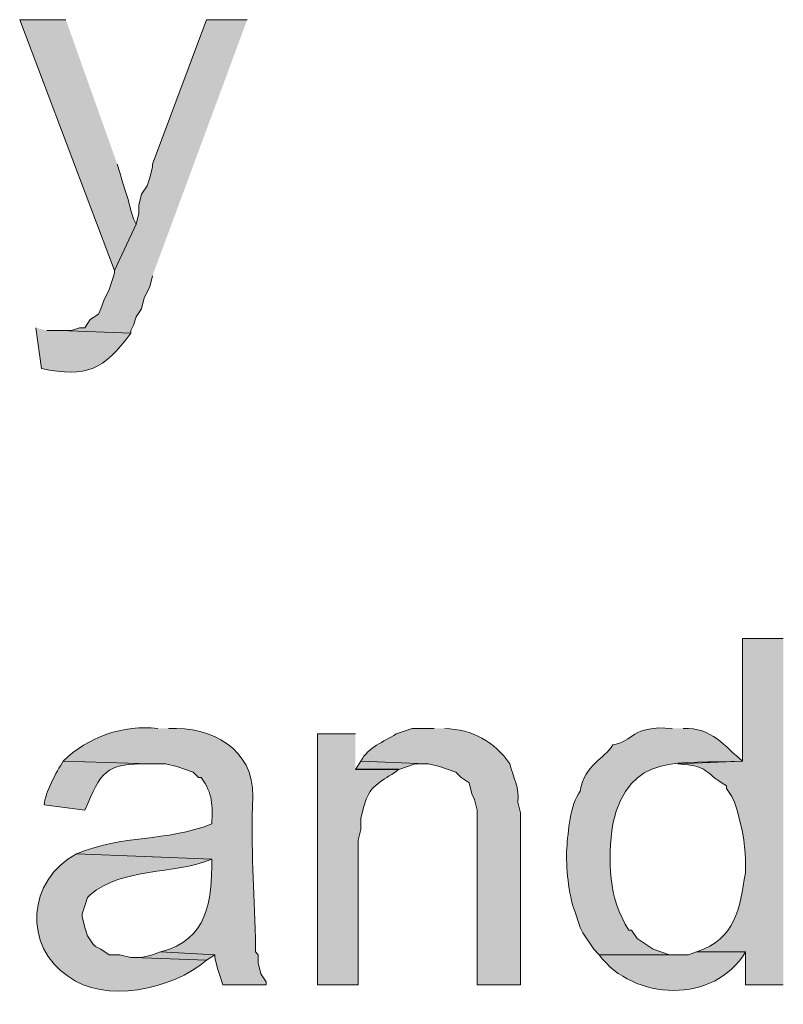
# Model space of a CAD drawing. Header units: inches. Extents: x 1352 to 2050, y -1711 to -1289.
# Tile 105 of 256: x 1873 to 1879, y -1602 to -1594. Entities that reach past the tile are written whole.
import ezdxf

# ---------------------------------------------------------------- set-up
doc = ezdxf.new("R2010")
doc.units = ezdxf.units.IN
doc.header["$MEASUREMENT"] = 0
doc.layers.add('图层 1', color=7, linetype='Continuous')

# ---------------------------------------------------------------- blocks, each defined once
blk = doc.blocks.new('block 13')
at = {"layer": '图层 1', "true_color": 0x221814}
for points in [[(1873.148, -1594.0763), (1872.7901, -1594.0763), (1873.5263, -1596.0239), (1873.6944, -1595.6638), (1873.6734, -1595.6215), (1873.6531, -1595.5581), (1873.6317, -1595.4733), (1873.6107, -1595.4099), (1873.5897, -1595.3465), (1873.568, -1595.2618), (1873.5477, -1595.1984)], [(1874.5564, -1594.0763), (1874.2405, -1594.0763), (1873.8205, -1595.1984), (1873.8205, -1595.2194), (1873.7995, -1595.3038), (1873.7785, -1595.3676), (1873.7368, -1595.431), (1873.7158, -1595.5157), (1873.7158, -1595.5791), (1873.6951, -1595.6638), (1873.5263, -1596.0239), (1873.5263, -1596.0449), (1873.5056, -1596.1083), (1873.4843, -1596.1713), (1873.4422, -1596.2567), (1873.4209, -1596.3201), (1873.4009, -1596.3622), (1873.3368, -1596.4049), (1873.2948, -1596.4683), (1873.2534, -1596.4683), (1873.1901, -1596.4893), (1873.106, -1596.4893), (1873.6524, -1596.5103), (1873.6524, -1596.4893), (1873.6737, -1596.4469), (1873.6951, -1596.3835), (1873.7368, -1596.3201), (1873.7575, -1596.2354), (1873.7995, -1596.1506), (1873.8205, -1596.0659)], [(1875.439, -1599.8338), (1875.397, -1599.8975), (1875.7332, -1599.8975), (1875.8597, -1599.8548), (1875.9441, -1599.8548)], [(1873.8839, -1601.3152), (1873.8202, -1601.3369), (1873.7364, -1601.3576), (1873.6734, -1601.3576), (1874.2412, -1601.3789), (1874.3039, -1601.3369)]]:
    blk.add_hatch(color=250, dxfattribs=at).paths.add_polyline_path(points)
h = blk.add_hatch(color=250, dxfattribs=at)
edge = h.paths.add_edge_path()
edge.add_spline(control_points=[(1872.9165, -1596.4683), (1872.9165, -1596.4683), (1872.9585, -1596.7852), (1872.9585, -1596.7852), (1873.3155, -1596.8541), (1873.4398, -1596.799), (1873.6524, -1596.5103), (1873.6524, -1596.5103), (1873.106, -1596.4896), (1873.106, -1596.4896), (1873.106, -1596.4896), (1873.0002, -1596.4896), (1873.0002, -1596.4896)], knot_values=[0, 0, 0, 0, 0.352778, 0.352778, 0.352778, 0.705556, 0.705556, 0.705556, 1.058333, 1.058333, 1.058333, 1.411111, 1.411111, 1.411111, 1.411111], degree=3, periodic=0)
edge.add_line((1873.0002, -1596.4896), (1872.9165, -1596.4683))
h = blk.add_hatch(color=250, dxfattribs=at)
edge = h.paths.add_edge_path()
edge.add_spline(control_points=[(1878.7187, -1598.8812), (1878.7187, -1598.8812), (1878.4028, -1598.8812), (1878.4028, -1598.8812), (1878.4028, -1598.8812), (1878.4028, -1599.8338), (1878.4028, -1599.8338), (1878.4028, -1599.8338), (1877.8988, -1599.8548), (1877.8988, -1599.8548), (1878.1534, -1599.8727), (1878.0897, -1599.9154), (1878.2771, -1600.0243), (1878.2771, -1600.0243), (1878.2771, -1600.0453), (1878.2771, -1600.0453), (1878.2771, -1600.0453), (1878.3191, -1600.1084), (1878.3191, -1600.1084), (1878.3191, -1600.1084), (1878.3405, -1600.1511), (1878.3405, -1600.1511), (1878.3405, -1600.1511), (1878.3608, -1600.2145), (1878.3608, -1600.2145), (1878.3608, -1600.2145), (1878.3825, -1600.2992), (1878.3825, -1600.2992), (1878.4149, -1600.4281), (1878.4287, -1600.5666), (1878.4245, -1600.7016), (1878.3784, -1600.9779), (1878.3515, -1601.2108), (1878.0456, -1601.3148), (1878.0456, -1601.3148), (1878.4245, -1601.3148), (1878.4245, -1601.3148), (1878.4245, -1601.3148), (1878.4245, -1601.5694), (1878.4245, -1601.5694), (1878.4245, -1601.5694), (1878.7187, -1601.5694), (1878.7187, -1601.5694)], knot_values=[0, 0, 0, 0, 0.352778, 0.352778, 0.352778, 0.705556, 0.705556, 0.705556, 1.058333, 1.058333, 1.058333, 1.411111, 1.411111, 1.411111, 1.763889, 1.763889, 1.763889, 2.116667, 2.116667, 2.116667, 2.469444, 2.469444, 2.469444, 2.822222, 2.822222, 2.822222, 3.175, 3.175, 3.175, 3.527778, 3.527778, 3.527778, 3.880556, 3.880556, 3.880556, 4.233333, 4.233333, 4.233333, 4.586111, 4.586111, 4.586111, 4.938889, 4.938889, 4.938889, 4.938889], degree=3, periodic=0)
edge.add_line((1878.7187, -1601.5694), (1878.7187, -1598.8812))
h = blk.add_hatch(color=250, dxfattribs=at)
edge = h.paths.add_edge_path()
edge.add_spline(control_points=[(1873.8625, -1599.5795), (1873.5935, -1599.5503), (1873.321, -1599.644), (1873.1267, -1599.8341), (1873.1267, -1599.8341), (1873.7995, -1599.8548), (1873.7995, -1599.8548), (1873.7995, -1599.8548), (1873.9259, -1599.8548), (1873.9259, -1599.8548), (1873.9259, -1599.8548), (1874.01, -1599.8758), (1874.01, -1599.8758), (1874.01, -1599.8758), (1874.1357, -1599.9182), (1874.1357, -1599.9182), (1874.1357, -1599.9182), (1874.1781, -1599.9606), (1874.1781, -1599.9606), (1874.1781, -1599.9606), (1874.1988, -1599.9606), (1874.1988, -1599.9606), (1874.2932, -1600.0891), (1874.2849, -1600.1759), (1874.2825, -1600.3206), (1873.919, -1600.4622), (1873.5907, -1600.4022), (1873.2321, -1600.5535), (1873.2321, -1600.5535), (1874.2825, -1600.5955), (1874.2825, -1600.5955), (1874.2825, -1600.9235), (1874.2505, -1601.2197), (1873.8839, -1601.3152), (1873.8839, -1601.3152), (1874.3042, -1601.3362), (1874.3042, -1601.3362), (1874.3042, -1601.3362), (1874.3042, -1601.3576), (1874.3042, -1601.3576), (1874.3042, -1601.3576), (1874.3256, -1601.4423), (1874.3256, -1601.4423), (1874.3256, -1601.4423), (1874.3462, -1601.5057), (1874.3462, -1601.5057), (1874.3462, -1601.5057), (1874.3676, -1601.5698), (1874.3676, -1601.5698), (1874.3676, -1601.5698), (1874.7038, -1601.5698), (1874.7038, -1601.5698), (1874.7038, -1601.5698), (1874.7038, -1601.5481), (1874.7038, -1601.5481), (1874.7038, -1601.5481), (1874.6618, -1601.4843), (1874.6618, -1601.4843), (1874.6618, -1601.4843), (1874.6404, -1601.3999), (1874.6404, -1601.3999), (1874.6404, -1601.3999), (1874.6404, -1601.3362), (1874.6404, -1601.3362), (1874.6404, -1601.3362), (1874.6198, -1601.3152), (1874.6198, -1601.3152), (1874.6198, -1601.3152), (1874.6198, -1601.2094), (1874.6198, -1601.2094), (1874.6094, -1600.8236), (1874.5846, -1600.5259), (1874.5991, -1600.1087), (1874.6077, -1599.7335), (1874.2794, -1599.5661), (1873.9463, -1599.5795)], knot_values=[0, 0, 0, 0, 0.352778, 0.352778, 0.352778, 0.705556, 0.705556, 0.705556, 1.058333, 1.058333, 1.058333, 1.411111, 1.411111, 1.411111, 1.763889, 1.763889, 1.763889, 2.116667, 2.116667, 2.116667, 2.469444, 2.469444, 2.469444, 2.822222, 2.822222, 2.822222, 3.175, 3.175, 3.175, 3.527778, 3.527778, 3.527778, 3.880556, 3.880556, 3.880556, 4.233333, 4.233333, 4.233333, 4.586111, 4.586111, 4.586111, 4.938889, 4.938889, 4.938889, 5.291667, 5.291667, 5.291667, 5.644444, 5.644444, 5.644444, 5.997222, 5.997222, 5.997222, 6.35, 6.35, 6.35, 6.702778, 6.702778, 6.702778, 7.055556, 7.055556, 7.055556, 7.408333, 7.408333, 7.408333, 7.761111, 7.761111, 7.761111, 8.113889, 8.113889, 8.113889, 8.466667, 8.466667, 8.466667, 8.819444, 8.819444, 8.819444, 8.819444], degree=3, periodic=0)
edge.add_line((1873.9463, -1599.5795), (1873.8625, -1599.5795))
h = blk.add_hatch(color=250, dxfattribs=at)
edge = h.paths.add_edge_path()
edge.add_spline(control_points=[(1877.8568, -1599.5795), (1877.5405, -1599.5513), (1877.555, -1599.6839), (1877.3941, -1599.7067), (1877.3317, -1599.819), (1877.1774, -1599.8514), (1877.1423, -1600.0663), (1877.0617, -1600.1759), (1877.0493, -1600.3778), (1877.0372, -1600.5114), (1877.03, -1600.6527), (1877.0506, -1600.8677), (1877.0999, -1600.9979), (1877.0999, -1600.9979), (1877.1423, -1601.1247), (1877.1423, -1601.1247), (1877.1423, -1601.1247), (1877.1629, -1601.167), (1877.1629, -1601.167), (1877.1629, -1601.167), (1877.2467, -1601.2942), (1877.2467, -1601.2942), (1877.2467, -1601.2942), (1877.2897, -1601.3362), (1877.2897, -1601.3362), (1877.2897, -1601.3362), (1877.8988, -1601.3362), (1877.8988, -1601.3362), (1877.8988, -1601.3362), (1877.8351, -1601.3362), (1877.8351, -1601.3362), (1877.8351, -1601.3362), (1877.7093, -1601.2942), (1877.7093, -1601.2942), (1877.7093, -1601.2942), (1877.5839, -1601.2094), (1877.5839, -1601.2094), (1877.5839, -1601.2094), (1877.5409, -1601.146), (1877.5409, -1601.146), (1877.5409, -1601.146), (1877.5205, -1601.146), (1877.5205, -1601.146), (1877.3566, -1600.8966), (1877.3579, -1600.6045), (1877.3941, -1600.3206), (1877.5295, -1599.7563), (1877.8981, -1599.8562), (1878.4032, -1599.8341), (1878.263, -1599.7211), (1878.1668, -1599.5689), (1877.9405, -1599.5795)], knot_values=[0, 0, 0, 0, 0.352778, 0.352778, 0.352778, 0.705556, 0.705556, 0.705556, 1.058333, 1.058333, 1.058333, 1.411111, 1.411111, 1.411111, 1.763889, 1.763889, 1.763889, 2.116667, 2.116667, 2.116667, 2.469444, 2.469444, 2.469444, 2.822222, 2.822222, 2.822222, 3.175, 3.175, 3.175, 3.527778, 3.527778, 3.527778, 3.880556, 3.880556, 3.880556, 4.233333, 4.233333, 4.233333, 4.586111, 4.586111, 4.586111, 4.938889, 4.938889, 4.938889, 5.291667, 5.291667, 5.291667, 5.644444, 5.644444, 5.644444, 5.997222, 5.997222, 5.997222, 5.997222], degree=3, periodic=0)
edge.add_line((1877.9405, -1599.5795), (1877.8568, -1599.5795))
h = blk.add_hatch(color=250, dxfattribs=at)
edge = h.paths.add_edge_path()
edge.add_spline(control_points=[(1875.397, -1599.6219), (1875.397, -1599.6219), (1875.1028, -1599.6219), (1875.1028, -1599.6219), (1875.1028, -1599.6219), (1875.1028, -1601.5698), (1875.1028, -1601.5698), (1875.1028, -1601.5698), (1875.4183, -1601.5698), (1875.4183, -1601.5698), (1875.4183, -1601.5698), (1875.4183, -1600.4474), (1875.4183, -1600.4474), (1875.4183, -1600.4474), (1875.439, -1600.3633), (1875.439, -1600.3633), (1875.439, -1600.3633), (1875.439, -1600.2779), (1875.439, -1600.2779), (1875.439, -1600.2779), (1875.4604, -1600.1935), (1875.4604, -1600.1935), (1875.4604, -1600.1935), (1875.4807, -1600.1297), (1875.4807, -1600.1297), (1875.5227, -1600.0064), (1875.6381, -1599.974), (1875.7332, -1599.8968), (1875.7332, -1599.8968), (1875.397, -1599.8968), (1875.397, -1599.8968)], knot_values=[0, 0, 0, 0, 0.352778, 0.352778, 0.352778, 0.705556, 0.705556, 0.705556, 1.058333, 1.058333, 1.058333, 1.411111, 1.411111, 1.411111, 1.763889, 1.763889, 1.763889, 2.116667, 2.116667, 2.116667, 2.469444, 2.469444, 2.469444, 2.822222, 2.822222, 2.822222, 3.175, 3.175, 3.175, 3.527778, 3.527778, 3.527778, 3.527778], degree=3, periodic=0)
edge.add_line((1875.397, -1599.8968), (1875.397, -1599.6219))
h = blk.add_hatch(color=250, dxfattribs=at)
edge = h.paths.add_edge_path()
edge.add_spline(control_points=[(1876.0068, -1599.5795), (1876.0068, -1599.5795), (1875.8383, -1599.5795), (1875.8383, -1599.5795), (1875.8383, -1599.5795), (1875.7126, -1599.6219), (1875.7126, -1599.6219), (1875.6175, -1599.686), (1875.4941, -1599.7211), (1875.4397, -1599.8341), (1875.4397, -1599.8341), (1875.9437, -1599.8548), (1875.9437, -1599.8548), (1875.9437, -1599.8548), (1875.9647, -1599.8548), (1875.9647, -1599.8548), (1875.9647, -1599.8548), (1876.0488, -1599.8758), (1876.0488, -1599.8758), (1876.0488, -1599.8758), (1876.1756, -1599.9182), (1876.1756, -1599.9182), (1876.1756, -1599.9182), (1876.2176, -1599.9606), (1876.2176, -1599.9606), (1876.2176, -1599.9606), (1876.28, -1600.0029), (1876.28, -1600.0029), (1876.28, -1600.0029), (1876.301, -1600.0877), (1876.301, -1600.0877), (1876.301, -1600.0877), (1876.3223, -1600.1304), (1876.3223, -1600.1304), (1876.3223, -1600.1304), (1876.343, -1600.2145), (1876.343, -1600.2145), (1876.343, -1600.2145), (1876.343, -1601.5698), (1876.343, -1601.5698), (1876.343, -1601.5698), (1876.6789, -1601.5698), (1876.6789, -1601.5698), (1876.6789, -1601.5698), (1876.6789, -1600.2358), (1876.6789, -1600.2358), (1876.6789, -1600.2358), (1876.6586, -1600.1511), (1876.6586, -1600.1511), (1876.6744, -1600.046), (1876.6196, -1599.9547), (1876.5952, -1599.8548), (1876.4767, -1599.6801), (1876.3058, -1599.5875), (1876.0905, -1599.5795)], knot_values=[0, 0, 0, 0, 0.352778, 0.352778, 0.352778, 0.705556, 0.705556, 0.705556, 1.058333, 1.058333, 1.058333, 1.411111, 1.411111, 1.411111, 1.763889, 1.763889, 1.763889, 2.116667, 2.116667, 2.116667, 2.469444, 2.469444, 2.469444, 2.822222, 2.822222, 2.822222, 3.175, 3.175, 3.175, 3.527778, 3.527778, 3.527778, 3.880556, 3.880556, 3.880556, 4.233333, 4.233333, 4.233333, 4.586111, 4.586111, 4.586111, 4.938889, 4.938889, 4.938889, 5.291667, 5.291667, 5.291667, 5.644444, 5.644444, 5.644444, 5.997222, 5.997222, 5.997222, 6.35, 6.35, 6.35, 6.35], degree=3, periodic=0)
edge.add_line((1876.0905, -1599.5795), (1876.0068, -1599.5795))
h = blk.add_hatch(color=250, dxfattribs=at)
edge = h.paths.add_edge_path()
edge.add_spline(control_points=[(1873.1267, -1599.8338), (1873.076, -1599.9175), (1872.9871, -1600.0767), (1872.9799, -1600.1724), (1872.9799, -1600.1724), (1873.2955, -1600.2145), (1873.2955, -1600.2145), (1873.4278, -1599.9161), (1873.4415, -1599.8496), (1873.7995, -1599.8548)], knot_values=[0, 0, 0, 0, 0.352778, 0.352778, 0.352778, 0.705556, 0.705556, 0.705556, 1.058333, 1.058333, 1.058333, 1.058333], degree=3, periodic=0)
edge.add_line((1873.7995, -1599.8548), (1873.1267, -1599.8338))
h = blk.add_hatch(color=250, dxfattribs=at)
edge = h.paths.add_edge_path()
edge.add_spline(control_points=[(1873.2321, -1600.5535), (1872.8476, -1600.755), (1872.8163, -1601.2752), (1873.1684, -1601.5057), (1873.4412, -1601.7162), (1873.9783, -1601.6097), (1874.2405, -1601.3789), (1874.2405, -1601.3789), (1873.6737, -1601.3576), (1873.6737, -1601.3576), (1873.6737, -1601.3576), (1873.652, -1601.3576), (1873.652, -1601.3576), (1873.652, -1601.3576), (1873.5683, -1601.3369), (1873.5683, -1601.3369), (1873.5683, -1601.3369), (1873.4843, -1601.3369), (1873.4843, -1601.3369), (1873.4843, -1601.3369), (1873.4209, -1601.2942), (1873.4209, -1601.2942), (1873.4209, -1601.2942), (1873.3788, -1601.2728), (1873.3788, -1601.2728), (1873.3788, -1601.2728), (1873.3578, -1601.2514), (1873.3578, -1601.2514), (1873.3578, -1601.2514), (1873.3158, -1601.1887), (1873.3158, -1601.1887), (1873.3158, -1601.1887), (1873.2955, -1601.1247), (1873.2955, -1601.1247), (1873.2955, -1601.1247), (1873.2741, -1601.0403), (1873.2741, -1601.0403), (1873.2741, -1601.0403), (1873.2741, -1601.0186), (1873.2741, -1601.0186), (1873.2741, -1601.0186), (1873.2955, -1600.9559), (1873.2955, -1600.9559), (1873.2955, -1600.9559), (1873.3158, -1600.8921), (1873.3158, -1600.8921), (1873.3158, -1600.8921), (1873.3368, -1600.8704), (1873.3368, -1600.8704), (1873.5973, -1600.6544), (1873.9776, -1600.7175), (1874.2828, -1600.5955)], knot_values=[0, 0, 0, 0, 0.352778, 0.352778, 0.352778, 0.705556, 0.705556, 0.705556, 1.058333, 1.058333, 1.058333, 1.411111, 1.411111, 1.411111, 1.763889, 1.763889, 1.763889, 2.116667, 2.116667, 2.116667, 2.469444, 2.469444, 2.469444, 2.822222, 2.822222, 2.822222, 3.175, 3.175, 3.175, 3.527778, 3.527778, 3.527778, 3.880556, 3.880556, 3.880556, 4.233333, 4.233333, 4.233333, 4.586111, 4.586111, 4.586111, 4.938889, 4.938889, 4.938889, 5.291667, 5.291667, 5.291667, 5.644444, 5.644444, 5.644444, 5.997222, 5.997222, 5.997222, 5.997222], degree=3, periodic=0)
edge.add_line((1874.2828, -1600.5955), (1873.2321, -1600.5535))
h = blk.add_hatch(color=250, dxfattribs=at)
edge = h.paths.add_edge_path()
edge.add_spline(control_points=[(1878.0456, -1601.3152), (1878.0456, -1601.3152), (1877.9825, -1601.3369), (1877.9825, -1601.3369), (1877.9825, -1601.3369), (1877.2887, -1601.3369), (1877.2887, -1601.3369), (1877.5546, -1601.6976), (1878.1854, -1601.7214), (1878.4242, -1601.3152)], knot_values=[0, 0, 0, 0, 0.352778, 0.352778, 0.352778, 0.705556, 0.705556, 0.705556, 1.058333, 1.058333, 1.058333, 1.058333], degree=3, periodic=0)
edge.add_line((1878.4242, -1601.3152), (1878.0456, -1601.3152))
at = {"layer": '图层 1', "lineweight": 0}
for points in [[(1873.148, -1594.0763), (1872.7901, -1594.0763), (1873.5263, -1596.0239), (1873.6944, -1595.6638), (1873.6734, -1595.6215), (1873.6531, -1595.5581), (1873.6317, -1595.4733), (1873.6107, -1595.4099), (1873.5897, -1595.3465), (1873.568, -1595.2618), (1873.5477, -1595.1984)], [(1874.5564, -1594.0763), (1874.2405, -1594.0763), (1873.8205, -1595.1984), (1873.8205, -1595.2194), (1873.7995, -1595.3038), (1873.7785, -1595.3676), (1873.7368, -1595.431), (1873.7158, -1595.5157), (1873.7158, -1595.5791), (1873.6951, -1595.6638), (1873.5263, -1596.0239), (1873.5263, -1596.0449), (1873.5056, -1596.1083), (1873.4843, -1596.1713), (1873.4422, -1596.2567), (1873.4209, -1596.3201), (1873.4009, -1596.3622), (1873.3368, -1596.4049), (1873.2948, -1596.4683), (1873.2534, -1596.4683), (1873.1901, -1596.4893), (1873.106, -1596.4893), (1873.6524, -1596.5103), (1873.6524, -1596.4893), (1873.6737, -1596.4469), (1873.6951, -1596.3835), (1873.7368, -1596.3201), (1873.7575, -1596.2354), (1873.7995, -1596.1506), (1873.8205, -1596.0659)], [(1875.439, -1599.8338), (1875.397, -1599.8975), (1875.7332, -1599.8975), (1875.8597, -1599.8548), (1875.9441, -1599.8548)], [(1873.8839, -1601.3152), (1873.8202, -1601.3369), (1873.7364, -1601.3576), (1873.6734, -1601.3576), (1874.2412, -1601.3789), (1874.3039, -1601.3369)]]:
    blk.add_lwpolyline(points, dxfattribs=at)
for points, knots in [([(1872.9165, -1596.4683), (1872.9165, -1596.4683), (1872.9585, -1596.7852), (1872.9585, -1596.7852), (1873.3155, -1596.8541), (1873.4398, -1596.799), (1873.6524, -1596.5103), (1873.6524, -1596.5103), (1873.106, -1596.4896), (1873.106, -1596.4896), (1873.106, -1596.4896), (1873.0002, -1596.4896), (1873.0002, -1596.4896)], [0, 0, 0, 0, 1, 1, 1, 2, 2, 2, 3, 3, 3, 4, 4, 4, 4]), ([(1878.7187, -1598.8812), (1878.7187, -1598.8812), (1878.4028, -1598.8812), (1878.4028, -1598.8812), (1878.4028, -1598.8812), (1878.4028, -1599.8338), (1878.4028, -1599.8338), (1878.4028, -1599.8338), (1877.8988, -1599.8548), (1877.8988, -1599.8548), (1878.1534, -1599.8727), (1878.0897, -1599.9154), (1878.2771, -1600.0243), (1878.2771, -1600.0243), (1878.2771, -1600.0453), (1878.2771, -1600.0453), (1878.2771, -1600.0453), (1878.3191, -1600.1084), (1878.3191, -1600.1084), (1878.3191, -1600.1084), (1878.3405, -1600.1511), (1878.3405, -1600.1511), (1878.3405, -1600.1511), (1878.3608, -1600.2145), (1878.3608, -1600.2145), (1878.3608, -1600.2145), (1878.3825, -1600.2992), (1878.3825, -1600.2992), (1878.4149, -1600.4281), (1878.4287, -1600.5666), (1878.4245, -1600.7016), (1878.3784, -1600.9779), (1878.3515, -1601.2108), (1878.0456, -1601.3148), (1878.0456, -1601.3148), (1878.4245, -1601.3148), (1878.4245, -1601.3148), (1878.4245, -1601.3148), (1878.4245, -1601.5694), (1878.4245, -1601.5694), (1878.4245, -1601.5694), (1878.7187, -1601.5694), (1878.7187, -1601.5694)], [0, 0, 0, 0, 1, 1, 1, 2, 2, 2, 3, 3, 3, 4, 4, 4, 5, 5, 5, 6, 6, 6, 7, 7, 7, 8, 8, 8, 9, 9, 9, 10, 10, 10, 11, 11, 11, 12, 12, 12, 13, 13, 13, 14, 14, 14, 14]), ([(1873.8625, -1599.5795), (1873.5935, -1599.5503), (1873.321, -1599.644), (1873.1267, -1599.8341), (1873.1267, -1599.8341), (1873.7995, -1599.8548), (1873.7995, -1599.8548), (1873.7995, -1599.8548), (1873.9259, -1599.8548), (1873.9259, -1599.8548), (1873.9259, -1599.8548), (1874.01, -1599.8758), (1874.01, -1599.8758), (1874.01, -1599.8758), (1874.1357, -1599.9182), (1874.1357, -1599.9182), (1874.1357, -1599.9182), (1874.1781, -1599.9606), (1874.1781, -1599.9606), (1874.1781, -1599.9606), (1874.1988, -1599.9606), (1874.1988, -1599.9606), (1874.2932, -1600.0891), (1874.2849, -1600.1759), (1874.2825, -1600.3206), (1873.919, -1600.4622), (1873.5907, -1600.4022), (1873.2321, -1600.5535), (1873.2321, -1600.5535), (1874.2825, -1600.5955), (1874.2825, -1600.5955), (1874.2825, -1600.9235), (1874.2505, -1601.2197), (1873.8839, -1601.3152), (1873.8839, -1601.3152), (1874.3042, -1601.3362), (1874.3042, -1601.3362), (1874.3042, -1601.3362), (1874.3042, -1601.3576), (1874.3042, -1601.3576), (1874.3042, -1601.3576), (1874.3256, -1601.4423), (1874.3256, -1601.4423), (1874.3256, -1601.4423), (1874.3462, -1601.5057), (1874.3462, -1601.5057), (1874.3462, -1601.5057), (1874.3676, -1601.5698), (1874.3676, -1601.5698), (1874.3676, -1601.5698), (1874.7038, -1601.5698), (1874.7038, -1601.5698), (1874.7038, -1601.5698), (1874.7038, -1601.5481), (1874.7038, -1601.5481), (1874.7038, -1601.5481), (1874.6618, -1601.4843), (1874.6618, -1601.4843), (1874.6618, -1601.4843), (1874.6404, -1601.3999), (1874.6404, -1601.3999), (1874.6404, -1601.3999), (1874.6404, -1601.3362), (1874.6404, -1601.3362), (1874.6404, -1601.3362), (1874.6198, -1601.3152), (1874.6198, -1601.3152), (1874.6198, -1601.3152), (1874.6198, -1601.2094), (1874.6198, -1601.2094), (1874.6094, -1600.8236), (1874.5846, -1600.5259), (1874.5991, -1600.1087), (1874.6077, -1599.7335), (1874.2794, -1599.5661), (1873.9463, -1599.5795)], [0, 0, 0, 0, 1, 1, 1, 2, 2, 2, 3, 3, 3, 4, 4, 4, 5, 5, 5, 6, 6, 6, 7, 7, 7, 8, 8, 8, 9, 9, 9, 10, 10, 10, 11, 11, 11, 12, 12, 12, 13, 13, 13, 14, 14, 14, 15, 15, 15, 16, 16, 16, 17, 17, 17, 18, 18, 18, 19, 19, 19, 20, 20, 20, 21, 21, 21, 22, 22, 22, 23, 23, 23, 24, 24, 24, 25, 25, 25, 25]), ([(1877.8568, -1599.5795), (1877.5405, -1599.5513), (1877.555, -1599.6839), (1877.3941, -1599.7067), (1877.3317, -1599.819), (1877.1774, -1599.8514), (1877.1423, -1600.0663), (1877.0617, -1600.1759), (1877.0493, -1600.3778), (1877.0372, -1600.5114), (1877.03, -1600.6527), (1877.0506, -1600.8677), (1877.0999, -1600.9979), (1877.0999, -1600.9979), (1877.1423, -1601.1247), (1877.1423, -1601.1247), (1877.1423, -1601.1247), (1877.1629, -1601.167), (1877.1629, -1601.167), (1877.1629, -1601.167), (1877.2467, -1601.2942), (1877.2467, -1601.2942), (1877.2467, -1601.2942), (1877.2897, -1601.3362), (1877.2897, -1601.3362), (1877.2897, -1601.3362), (1877.8988, -1601.3362), (1877.8988, -1601.3362), (1877.8988, -1601.3362), (1877.8351, -1601.3362), (1877.8351, -1601.3362), (1877.8351, -1601.3362), (1877.7093, -1601.2942), (1877.7093, -1601.2942), (1877.7093, -1601.2942), (1877.5839, -1601.2094), (1877.5839, -1601.2094), (1877.5839, -1601.2094), (1877.5409, -1601.146), (1877.5409, -1601.146), (1877.5409, -1601.146), (1877.5205, -1601.146), (1877.5205, -1601.146), (1877.3566, -1600.8966), (1877.3579, -1600.6045), (1877.3941, -1600.3206), (1877.5295, -1599.7563), (1877.8981, -1599.8562), (1878.4032, -1599.8341), (1878.263, -1599.7211), (1878.1668, -1599.5689), (1877.9405, -1599.5795)], [0, 0, 0, 0, 1, 1, 1, 2, 2, 2, 3, 3, 3, 4, 4, 4, 5, 5, 5, 6, 6, 6, 7, 7, 7, 8, 8, 8, 9, 9, 9, 10, 10, 10, 11, 11, 11, 12, 12, 12, 13, 13, 13, 14, 14, 14, 15, 15, 15, 16, 16, 16, 17, 17, 17, 17]), ([(1875.397, -1599.6219), (1875.397, -1599.6219), (1875.1028, -1599.6219), (1875.1028, -1599.6219), (1875.1028, -1599.6219), (1875.1028, -1601.5698), (1875.1028, -1601.5698), (1875.1028, -1601.5698), (1875.4183, -1601.5698), (1875.4183, -1601.5698), (1875.4183, -1601.5698), (1875.4183, -1600.4474), (1875.4183, -1600.4474), (1875.4183, -1600.4474), (1875.439, -1600.3633), (1875.439, -1600.3633), (1875.439, -1600.3633), (1875.439, -1600.2779), (1875.439, -1600.2779), (1875.439, -1600.2779), (1875.4604, -1600.1935), (1875.4604, -1600.1935), (1875.4604, -1600.1935), (1875.4807, -1600.1297), (1875.4807, -1600.1297), (1875.5227, -1600.0064), (1875.6381, -1599.974), (1875.7332, -1599.8968), (1875.7332, -1599.8968), (1875.397, -1599.8968), (1875.397, -1599.8968)], [0, 0, 0, 0, 1, 1, 1, 2, 2, 2, 3, 3, 3, 4, 4, 4, 5, 5, 5, 6, 6, 6, 7, 7, 7, 8, 8, 8, 9, 9, 9, 10, 10, 10, 10]), ([(1876.0068, -1599.5795), (1876.0068, -1599.5795), (1875.8383, -1599.5795), (1875.8383, -1599.5795), (1875.8383, -1599.5795), (1875.7126, -1599.6219), (1875.7126, -1599.6219), (1875.6175, -1599.686), (1875.4941, -1599.7211), (1875.4397, -1599.8341), (1875.4397, -1599.8341), (1875.9437, -1599.8548), (1875.9437, -1599.8548), (1875.9437, -1599.8548), (1875.9647, -1599.8548), (1875.9647, -1599.8548), (1875.9647, -1599.8548), (1876.0488, -1599.8758), (1876.0488, -1599.8758), (1876.0488, -1599.8758), (1876.1756, -1599.9182), (1876.1756, -1599.9182), (1876.1756, -1599.9182), (1876.2176, -1599.9606), (1876.2176, -1599.9606), (1876.2176, -1599.9606), (1876.28, -1600.0029), (1876.28, -1600.0029), (1876.28, -1600.0029), (1876.301, -1600.0877), (1876.301, -1600.0877), (1876.301, -1600.0877), (1876.3223, -1600.1304), (1876.3223, -1600.1304), (1876.3223, -1600.1304), (1876.343, -1600.2145), (1876.343, -1600.2145), (1876.343, -1600.2145), (1876.343, -1601.5698), (1876.343, -1601.5698), (1876.343, -1601.5698), (1876.6789, -1601.5698), (1876.6789, -1601.5698), (1876.6789, -1601.5698), (1876.6789, -1600.2358), (1876.6789, -1600.2358), (1876.6789, -1600.2358), (1876.6586, -1600.1511), (1876.6586, -1600.1511), (1876.6744, -1600.046), (1876.6196, -1599.9547), (1876.5952, -1599.8548), (1876.4767, -1599.6801), (1876.3058, -1599.5875), (1876.0905, -1599.5795)], [0, 0, 0, 0, 1, 1, 1, 2, 2, 2, 3, 3, 3, 4, 4, 4, 5, 5, 5, 6, 6, 6, 7, 7, 7, 8, 8, 8, 9, 9, 9, 10, 10, 10, 11, 11, 11, 12, 12, 12, 13, 13, 13, 14, 14, 14, 15, 15, 15, 16, 16, 16, 17, 17, 17, 18, 18, 18, 18]), ([(1873.1267, -1599.8338), (1873.076, -1599.9175), (1872.9871, -1600.0767), (1872.9799, -1600.1724), (1872.9799, -1600.1724), (1873.2955, -1600.2145), (1873.2955, -1600.2145), (1873.4278, -1599.9161), (1873.4415, -1599.8496), (1873.7995, -1599.8548)], [0, 0, 0, 0, 1, 1, 1, 2, 2, 2, 3, 3, 3, 3]), ([(1873.2321, -1600.5535), (1872.8476, -1600.755), (1872.8163, -1601.2752), (1873.1684, -1601.5057), (1873.4412, -1601.7162), (1873.9783, -1601.6097), (1874.2405, -1601.3789), (1874.2405, -1601.3789), (1873.6737, -1601.3576), (1873.6737, -1601.3576), (1873.6737, -1601.3576), (1873.652, -1601.3576), (1873.652, -1601.3576), (1873.652, -1601.3576), (1873.5683, -1601.3369), (1873.5683, -1601.3369), (1873.5683, -1601.3369), (1873.4843, -1601.3369), (1873.4843, -1601.3369), (1873.4843, -1601.3369), (1873.4209, -1601.2942), (1873.4209, -1601.2942), (1873.4209, -1601.2942), (1873.3788, -1601.2728), (1873.3788, -1601.2728), (1873.3788, -1601.2728), (1873.3578, -1601.2514), (1873.3578, -1601.2514), (1873.3578, -1601.2514), (1873.3158, -1601.1887), (1873.3158, -1601.1887), (1873.3158, -1601.1887), (1873.2955, -1601.1247), (1873.2955, -1601.1247), (1873.2955, -1601.1247), (1873.2741, -1601.0403), (1873.2741, -1601.0403), (1873.2741, -1601.0403), (1873.2741, -1601.0186), (1873.2741, -1601.0186), (1873.2741, -1601.0186), (1873.2955, -1600.9559), (1873.2955, -1600.9559), (1873.2955, -1600.9559), (1873.3158, -1600.8921), (1873.3158, -1600.8921), (1873.3158, -1600.8921), (1873.3368, -1600.8704), (1873.3368, -1600.8704), (1873.5973, -1600.6544), (1873.9776, -1600.7175), (1874.2828, -1600.5955)], [0, 0, 0, 0, 1, 1, 1, 2, 2, 2, 3, 3, 3, 4, 4, 4, 5, 5, 5, 6, 6, 6, 7, 7, 7, 8, 8, 8, 9, 9, 9, 10, 10, 10, 11, 11, 11, 12, 12, 12, 13, 13, 13, 14, 14, 14, 15, 15, 15, 16, 16, 16, 17, 17, 17, 17]), ([(1878.0456, -1601.3152), (1878.0456, -1601.3152), (1877.9825, -1601.3369), (1877.9825, -1601.3369), (1877.9825, -1601.3369), (1877.2887, -1601.3369), (1877.2887, -1601.3369), (1877.5546, -1601.6976), (1878.1854, -1601.7214), (1878.4242, -1601.3152)], [0, 0, 0, 0, 1, 1, 1, 2, 2, 2, 3, 3, 3, 3])]:
    blk.add_open_spline(points, degree=3, knots=knots, dxfattribs=at)
blk = doc.blocks.new('block 9')
at = {"layer": '图层 1'}
blk.add_blockref('block 13', (0, 0), dxfattribs=at)
blk = doc.blocks.new('block 2')
at = {"layer": '图层 1'}
blk.add_blockref('block 9', (0, 0), dxfattribs=at)

msp = doc.modelspace()

# ---------------------------------------------------------------- block references
at = {"layer": '图层 1'}
msp.add_blockref('block 2', (0, 0), dxfattribs=at)

doc.saveas('drawing.dxf')
